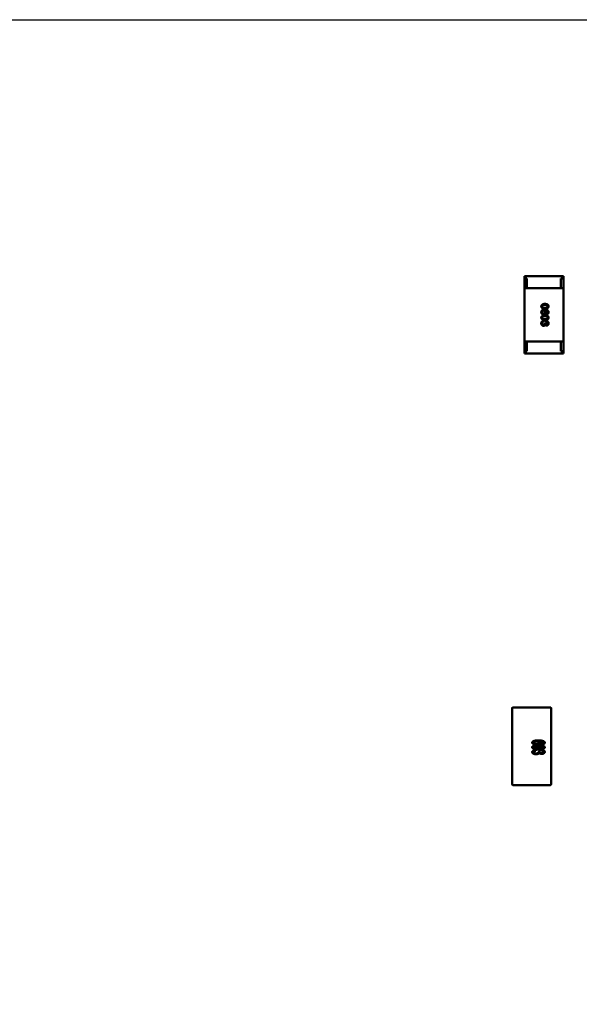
# Model space of a CAD drawing. Header units: millimetres. Extents: x 37 to 395, y 164 to 266.
# Tile 9 of 47: x 325 to 336, y 200 to 220. Entities that reach past the tile are written whole.
import ezdxf

# ---------------------------------------------------------------- set-up
doc = ezdxf.new("R2010")
doc.units = ezdxf.units.MM
doc.header["$LTSCALE"] = 0.75
doc.layers.add('Visible', color=7, linetype='Continuous', lineweight=50)
doc.layers.add('尺寸标注', color=3, linetype='Continuous', lineweight=25)
doc.styles.get("Standard").update_dxf_attribs({"font": 'arial.ttf'})
doc.dimstyles.new('Dim-ISO-25', dxfattribs={"dimtxt": 3.5, "dimasz": 3.5, "dimexe": 2.1, "dimexo": 2.1, "dimgap": 1.4, "dimtad": 1, "dimzin": 12, "dimdsep": 46, "dimtxsty": 'Standard', "dimcen": 0, "dimazin": 3, "dimtp": 0.1, "dimtm": 0.1, "dimtfac": 0.714286, "dimtmove": 0, "dimatfit": 3, "dimfxl": 1, "dimtzin": 12, "dimarcsym": 0})

# ---------------------------------------------------------------- blocks, each defined once
blk = doc.blocks.new('*D20')
at = {"layer": 'Defpoints', "color": 0, "transparency": 16777216}
for p in [(318.638, 220.433), (358.784, 187.735), (392.693, 187.735)]:
    blk.add_point(p, dxfattribs=at)
at = {"layer": '尺寸标注', "color": 0, "lineweight": -2, "transparency": 16777216}
for p, q in [((320.738, 220.433), (394.793, 220.433)), ((392.693, 216.933), (392.693, 191.235)), ((360.884, 187.735), (394.793, 187.735))]:
    blk.add_line(p, q, dxfattribs=at)
at = {"layer": '尺寸标注', "color": 0, "transparency": 16777216}
for points in [[(392.11, 216.933), (393.276, 216.933), (392.693, 220.433)], [(392.11, 191.235), (393.276, 191.235), (392.693, 187.735)]]:
    blk.add_solid(points, dxfattribs=at)
at = {"layer": '尺寸标注', "color": 0, "transparency": 16777216, "insert": (390.016, 204.084), "char_height": 2.5, "attachment_point": 5, "rotation": 90}
blk.add_mtext('32.7', dxfattribs=at)

msp = doc.modelspace()

# ---------------------------------------------------------------- linework, layer by layer
at = {"layer": 'Visible'}
for p, q in [((335.835, 215.15), (335.035, 215.15)), ((335.035, 215.1), (335.035, 215.15)), ((335.835, 215.1), (335.835, 215.15)), ((335.035, 214.9), (335.035, 215.1)), ((335.035, 215.1), (335.085, 215.1)), ((335.035, 213.8), (335.035, 214.9)), ((335.035, 214.9), (335.835, 214.9)), ((335.085, 215.1), (335.085, 214.9)), ((335.785, 214.9), (335.085, 214.9)), ((335.785, 214.9), (335.785, 215.1)), ((335.785, 215.1), (335.835, 215.1)), ((335.835, 214.9), (335.835, 215.1)), ((335.835, 214.9), (335.835, 213.8)), ((335.458, 214.439), (335.459, 214.439)), ((335.491, 214.379), (335.491, 214.361)), ((335.428, 214.207), (335.428, 214.226)), ((335.451, 214.187), (335.451, 214.177)), ((335.466, 214.187), (335.451, 214.187)), ((335.46, 214.148), (335.461, 214.148)), ((335.466, 214.177), (335.466, 214.187)), ((335.482, 214.223), (335.482, 214.205)), ((335.035, 213.8), (335.035, 213.6)), ((335.035, 213.8), (335.835, 213.8)), ((335.785, 213.8), (335.085, 213.8)), ((335.085, 213.6), (335.085, 213.8)), ((335.785, 213.8), (335.785, 213.6)), ((335.835, 213.8), (335.835, 213.6)), ((335.035, 213.6), (335.085, 213.6)), ((335.035, 213.6), (335.035, 213.55)), ((335.835, 213.55), (335.035, 213.55)), ((335.785, 213.6), (335.835, 213.6)), ((335.835, 213.6), (335.835, 213.55)), ((334.781, 205.86), (334.781, 206.245)), ((334.796, 206.26), (335.566, 206.26)), ((335.581, 206.245), (335.581, 205.86)), ((334.781, 205.06), (334.781, 205.86)), ((335.581, 205.86), (335.581, 205.06)), ((335.265, 205.381), (335.269, 205.364)), ((335.387, 205.496), (335.384, 205.513)), ((335.384, 205.364), (335.387, 205.381)), ((335.318, 205.349), (335.348, 205.347)), ((334.781, 204.675), (334.781, 205.06)), ((335.581, 205.06), (335.581, 204.675)), ((335.566, 204.66), (334.796, 204.66))]:
    msp.add_line(p, q, dxfattribs=at)
for centre, radius, start, end in [((335.429, 214.409), 0.0519, 225.691, 270.7052), ((334.796, 206.245), 0.015, 90, 180), ((335.362, 205.344), 0.0151, 167.1001, 176.9606), ((334.796, 204.675), 0.015, 180, 270), ((335.566, 204.675), 0.015, 270, 0)]:
    msp.add_arc(centre, radius, start, end, dxfattribs=at)
at = {"layer": 'Visible', "extrusion": (0, 0, -1)}
msp.add_arc((-335.566, 206.245), 0.015, 90, 180, dxfattribs=at)
at = {"layer": 'Visible'}
for points, knots in [([(335.454, 214.576), (335.451, 214.575), (335.445, 214.575), (335.437, 214.575), (335.429, 214.573), (335.422, 214.572), (335.416, 214.57), (335.41, 214.568), (335.404, 214.565), (335.399, 214.562), (335.395, 214.559), (335.391, 214.555), (335.388, 214.551), (335.385, 214.546), (335.383, 214.542), (335.382, 214.536), (335.381, 214.531), (335.38, 214.527), (335.38, 214.525)], [0, 0, 0, 0, 0.087693, 0.170223, 0.247496, 0.319826, 0.387768, 0.451403, 0.511459, 0.568358, 0.622671, 0.675251, 0.726739, 0.778422, 0.830759, 0.884394, 0.940865, 1, 1, 1, 1]), ([(335.38, 214.525), (335.38, 214.523), (335.381, 214.519), (335.382, 214.513), (335.383, 214.508), (335.385, 214.503), (335.388, 214.499), (335.391, 214.494), (335.395, 214.491), (335.399, 214.487), (335.404, 214.484), (335.41, 214.482), (335.416, 214.479), (335.422, 214.478), (335.429, 214.476), (335.437, 214.475), (335.445, 214.474), (335.451, 214.474), (335.454, 214.474)], [0, 0, 0, 0, 0.059134, 0.115603, 0.169236, 0.221572, 0.273254, 0.32474, 0.377319, 0.431815, 0.488555, 0.548609, 0.612242, 0.680182, 0.75251, 0.829782, 0.91231, 1, 1, 1, 1]), ([(335.395, 214.525), (335.395, 214.526), (335.395, 214.528), (335.396, 214.532), (335.397, 214.535), (335.399, 214.538), (335.401, 214.541), (335.403, 214.543), (335.406, 214.546), (335.41, 214.548), (335.414, 214.549), (335.418, 214.551), (335.423, 214.552), (335.428, 214.553), (335.434, 214.554), (335.44, 214.555), (335.447, 214.555), (335.452, 214.555), (335.454, 214.555)], [0, 0, 0, 0, 0.049766, 0.097012, 0.143225, 0.188786, 0.235079, 0.282962, 0.333687, 0.387747, 0.445963, 0.508657, 0.576545, 0.649868, 0.72822, 0.812712, 0.903543, 1, 1, 1, 1]), ([(335.454, 214.494), (335.452, 214.494), (335.447, 214.494), (335.441, 214.494), (335.434, 214.495), (335.429, 214.495), (335.424, 214.497), (335.419, 214.498), (335.414, 214.499), (335.41, 214.501), (335.407, 214.503), (335.404, 214.506), (335.401, 214.508), (335.399, 214.511), (335.397, 214.514), (335.396, 214.517), (335.395, 214.521), (335.395, 214.524), (335.395, 214.525)], [0, 0, 0, 0, 0.094834, 0.184067, 0.267029, 0.344713, 0.417334, 0.484367, 0.546941, 0.604717, 0.65953, 0.710539, 0.759381, 0.806382, 0.853027, 0.900623, 0.949121, 1, 1, 1, 1]), ([(335.53, 214.525), (335.53, 214.527), (335.53, 214.531), (335.529, 214.536), (335.528, 214.542), (335.525, 214.546), (335.523, 214.551), (335.519, 214.555), (335.515, 214.559), (335.511, 214.562), (335.506, 214.565), (335.5, 214.568), (335.494, 214.57), (335.487, 214.572), (335.48, 214.573), (335.472, 214.575), (335.463, 214.575), (335.457, 214.575), (335.454, 214.576)], [0, 0, 0, 0, 0.057911, 0.113262, 0.165956, 0.217443, 0.268511, 0.319665, 0.372, 0.426129, 0.483365, 0.543779, 0.607756, 0.676562, 0.749704, 0.827713, 0.911177, 1, 1, 1, 1]), ([(335.454, 214.555), (335.457, 214.555), (335.461, 214.555), (335.468, 214.555), (335.474, 214.554), (335.48, 214.553), (335.485, 214.552), (335.49, 214.551), (335.494, 214.549), (335.498, 214.548), (335.502, 214.546), (335.505, 214.543), (335.507, 214.541), (335.51, 214.538), (335.511, 214.535), (335.512, 214.532), (335.513, 214.528), (335.513, 214.526), (335.513, 214.525)], [0, 0, 0, 0, 0.096452, 0.187278, 0.271765, 0.350519, 0.423437, 0.491321, 0.554011, 0.612224, 0.666281, 0.717003, 0.764884, 0.811423, 0.856783, 0.902993, 0.950236, 1, 1, 1, 1]), ([(335.454, 214.474), (335.457, 214.474), (335.463, 214.474), (335.472, 214.475), (335.479, 214.476), (335.487, 214.478), (335.494, 214.48), (335.5, 214.482), (335.505, 214.485), (335.51, 214.488), (335.515, 214.491), (335.519, 214.495), (335.522, 214.499), (335.525, 214.503), (335.527, 214.508), (335.529, 214.513), (335.53, 214.519), (335.53, 214.523), (335.53, 214.525)], [0, 0, 0, 0, 0.088475, 0.171606, 0.249595, 0.322626, 0.391327, 0.455765, 0.516374, 0.573675, 0.628522, 0.681161, 0.732559, 0.783563, 0.83504, 0.887639, 0.942585, 1, 1, 1, 1]), ([(335.513, 214.525), (335.513, 214.524), (335.513, 214.521), (335.512, 214.517), (335.511, 214.514), (335.51, 214.511), (335.507, 214.508), (335.505, 214.506), (335.502, 214.503), (335.498, 214.501), (335.494, 214.499), (335.49, 214.498), (335.485, 214.497), (335.48, 214.495), (335.474, 214.495), (335.468, 214.494), (335.461, 214.494), (335.457, 214.494), (335.454, 214.494)], [0, 0, 0, 0, 0.050604, 0.098688, 0.145699, 0.191791, 0.238625, 0.286717, 0.337546, 0.391814, 0.449755, 0.512106, 0.579685, 0.652048, 0.730262, 0.814146, 0.904281, 1, 1, 1, 1]), ([(335.4, 214.448), (335.399, 214.446), (335.396, 214.444), (335.392, 214.44), (335.388, 214.436), (335.386, 214.431), (335.383, 214.426), (335.382, 214.421), (335.381, 214.415), (335.381, 214.411), (335.38, 214.409)], [0, 0, 0, 0, 0.125033, 0.246266, 0.36603, 0.485265, 0.606781, 0.732144, 0.862551, 1, 1, 1, 1]), ([(335.38, 214.409), (335.38, 214.407), (335.38, 214.403), (335.381, 214.397), (335.382, 214.392), (335.383, 214.387), (335.385, 214.382), (335.387, 214.378), (335.39, 214.375), (335.392, 214.373), (335.393, 214.372)], [0, 0, 0, 0, 0.156782, 0.301945, 0.436395, 0.561474, 0.678489, 0.78853, 0.894967, 1, 1, 1, 1]), ([(335.454, 214.342), (335.451, 214.342), (335.445, 214.342), (335.437, 214.341), (335.429, 214.34), (335.422, 214.339), (335.416, 214.337), (335.41, 214.335), (335.404, 214.332), (335.399, 214.329), (335.395, 214.326), (335.391, 214.322), (335.388, 214.318), (335.385, 214.313), (335.383, 214.308), (335.382, 214.303), (335.381, 214.297), (335.38, 214.294), (335.38, 214.292)], [0, 0, 0, 0, 0.087693, 0.170223, 0.247496, 0.319826, 0.387768, 0.451403, 0.511459, 0.568358, 0.622671, 0.675251, 0.726739, 0.778422, 0.830759, 0.884394, 0.940865, 1, 1, 1, 1]), ([(335.38, 214.292), (335.38, 214.29), (335.381, 214.286), (335.382, 214.28), (335.383, 214.275), (335.385, 214.27), (335.388, 214.265), (335.391, 214.261), (335.395, 214.258), (335.399, 214.254), (335.404, 214.251), (335.41, 214.249), (335.416, 214.246), (335.422, 214.244), (335.429, 214.243), (335.437, 214.242), (335.445, 214.241), (335.451, 214.241), (335.454, 214.241)], [0, 0, 0, 0, 0.059134, 0.115603, 0.169236, 0.221572, 0.273254, 0.32474, 0.377319, 0.431815, 0.488555, 0.548609, 0.612242, 0.680182, 0.75251, 0.829782, 0.91231, 1, 1, 1, 1]), ([(335.395, 214.406), (335.395, 214.407), (335.395, 214.409), (335.396, 214.413), (335.396, 214.416), (335.397, 214.419), (335.399, 214.421), (335.4, 214.424), (335.402, 214.426), (335.404, 214.428), (335.406, 214.43), (335.408, 214.432), (335.411, 214.433), (335.414, 214.434), (335.417, 214.435), (335.42, 214.436), (335.424, 214.437), (335.427, 214.437), (335.428, 214.437)], [0, 0, 0, 0, 0.070403, 0.137196, 0.200053, 0.260887, 0.31876, 0.37535, 0.430743, 0.485927, 0.541678, 0.598832, 0.657726, 0.719441, 0.783504, 0.851852, 0.923533, 1, 1, 1, 1]), ([(335.429, 214.377), (335.427, 214.377), (335.425, 214.377), (335.421, 214.378), (335.418, 214.379), (335.415, 214.379), (335.412, 214.38), (335.409, 214.382), (335.407, 214.383), (335.404, 214.385), (335.402, 214.387), (335.401, 214.389), (335.399, 214.391), (335.398, 214.394), (335.397, 214.396), (335.396, 214.399), (335.395, 214.402), (335.395, 214.405), (335.395, 214.406)], [0, 0, 0, 0, 0.078863, 0.153308, 0.223539, 0.289857, 0.35341, 0.413572, 0.471721, 0.528235, 0.584279, 0.638781, 0.69466, 0.751251, 0.809198, 0.869697, 0.933318, 1, 1, 1, 1]), ([(335.395, 214.292), (335.395, 214.293), (335.395, 214.295), (335.396, 214.299), (335.397, 214.302), (335.399, 214.305), (335.401, 214.308), (335.403, 214.31), (335.406, 214.312), (335.41, 214.314), (335.414, 214.316), (335.418, 214.318), (335.423, 214.319), (335.428, 214.32), (335.434, 214.321), (335.44, 214.322), (335.447, 214.322), (335.452, 214.322), (335.454, 214.322)], [0, 0, 0, 0, 0.049766, 0.097012, 0.143225, 0.188786, 0.235079, 0.282962, 0.333687, 0.387747, 0.445963, 0.508657, 0.576545, 0.649868, 0.72822, 0.812712, 0.903543, 1, 1, 1, 1]), ([(335.454, 214.26), (335.452, 214.26), (335.447, 214.261), (335.441, 214.261), (335.434, 214.261), (335.429, 214.262), (335.424, 214.263), (335.419, 214.265), (335.414, 214.266), (335.41, 214.268), (335.407, 214.27), (335.404, 214.273), (335.401, 214.275), (335.399, 214.278), (335.397, 214.281), (335.396, 214.284), (335.395, 214.288), (335.395, 214.29), (335.395, 214.292)], [0, 0, 0, 0, 0.094834, 0.184067, 0.267029, 0.344713, 0.417334, 0.484367, 0.546941, 0.604717, 0.65953, 0.710539, 0.759381, 0.806382, 0.853027, 0.900623, 0.949121, 1, 1, 1, 1]), ([(335.451, 214.458), (335.448, 214.458), (335.443, 214.458), (335.436, 214.458), (335.428, 214.457), (335.422, 214.456), (335.416, 214.454), (335.41, 214.452), (335.405, 214.45), (335.402, 214.448), (335.4, 214.448)], [0, 0, 0, 0, 0.151498, 0.29521, 0.430242, 0.557137, 0.677306, 0.790845, 0.898111, 1, 1, 1, 1]), ([(335.428, 214.437), (335.429, 214.437), (335.432, 214.437), (335.435, 214.436), (335.439, 214.435), (335.442, 214.434), (335.444, 214.433), (335.447, 214.432), (335.449, 214.43), (335.452, 214.429), (335.453, 214.427), (335.455, 214.424), (335.457, 214.422), (335.458, 214.419), (335.459, 214.416), (335.459, 214.413), (335.46, 214.41), (335.46, 214.408), (335.46, 214.407)], [0, 0, 0, 0, 0.076072, 0.148369, 0.216753, 0.281358, 0.342792, 0.401604, 0.458929, 0.514444, 0.569818, 0.625343, 0.681554, 0.739608, 0.800134, 0.863477, 0.929547, 1, 1, 1, 1]), ([(335.46, 214.407), (335.46, 214.405), (335.46, 214.403), (335.459, 214.4), (335.459, 214.397), (335.458, 214.394), (335.457, 214.392), (335.455, 214.389), (335.454, 214.387), (335.452, 214.385), (335.45, 214.383), (335.447, 214.382), (335.445, 214.381), (335.442, 214.379), (335.439, 214.379), (335.436, 214.378), (335.432, 214.377), (335.43, 214.377), (335.429, 214.377)], [0, 0, 0, 0, 0.069884, 0.136529, 0.199638, 0.259844, 0.317774, 0.374356, 0.430026, 0.485148, 0.5409, 0.597889, 0.657472, 0.718614, 0.783613, 0.85129, 0.923712, 1, 1, 1, 1]), ([(335.43, 214.357), (335.431, 214.357), (335.435, 214.358), (335.44, 214.358), (335.444, 214.359), (335.449, 214.361), (335.453, 214.363), (335.457, 214.365), (335.46, 214.367), (335.463, 214.37), (335.466, 214.373), (335.468, 214.376), (335.47, 214.38), (335.472, 214.384), (335.474, 214.389), (335.475, 214.394), (335.476, 214.399), (335.476, 214.402), (335.476, 214.404)], [0, 0, 0, 0, 0.071527, 0.139094, 0.20346, 0.264939, 0.323904, 0.381383, 0.437591, 0.493343, 0.549401, 0.606085, 0.664838, 0.725424, 0.788712, 0.855452, 0.925772, 1, 1, 1, 1]), ([(335.53, 214.404), (335.53, 214.406), (335.53, 214.41), (335.529, 214.416), (335.527, 214.422), (335.525, 214.427), (335.522, 214.432), (335.518, 214.436), (335.514, 214.44), (335.51, 214.444), (335.504, 214.447), (335.498, 214.45), (335.492, 214.452), (335.485, 214.454), (335.477, 214.456), (335.469, 214.457), (335.46, 214.458), (335.454, 214.458), (335.451, 214.458)], [0, 0, 0, 0, 0.058957, 0.115262, 0.16907, 0.221312, 0.273147, 0.324961, 0.377649, 0.432026, 0.488925, 0.549039, 0.612912, 0.680653, 0.753056, 0.830314, 0.912483, 1, 1, 1, 1]), ([(335.53, 214.292), (335.53, 214.294), (335.53, 214.297), (335.529, 214.303), (335.528, 214.308), (335.525, 214.313), (335.523, 214.318), (335.519, 214.322), (335.515, 214.326), (335.511, 214.329), (335.506, 214.332), (335.5, 214.335), (335.494, 214.337), (335.487, 214.339), (335.48, 214.34), (335.472, 214.341), (335.463, 214.342), (335.457, 214.342), (335.454, 214.342)], [0, 0, 0, 0, 0.057911, 0.113262, 0.165956, 0.217443, 0.268511, 0.319665, 0.372, 0.426129, 0.483365, 0.543779, 0.607756, 0.676562, 0.749704, 0.827713, 0.911177, 1, 1, 1, 1]), ([(335.454, 214.322), (335.457, 214.322), (335.461, 214.322), (335.468, 214.322), (335.474, 214.321), (335.48, 214.32), (335.485, 214.319), (335.49, 214.318), (335.494, 214.316), (335.498, 214.314), (335.502, 214.312), (335.505, 214.31), (335.507, 214.308), (335.51, 214.305), (335.511, 214.302), (335.512, 214.299), (335.513, 214.295), (335.513, 214.293), (335.513, 214.292)], [0, 0, 0, 0, 0.096452, 0.187278, 0.271765, 0.350519, 0.423437, 0.491321, 0.554011, 0.612224, 0.666281, 0.717003, 0.764884, 0.811423, 0.856783, 0.902993, 0.950236, 1, 1, 1, 1]), ([(335.454, 214.241), (335.457, 214.241), (335.463, 214.241), (335.472, 214.242), (335.479, 214.243), (335.487, 214.245), (335.494, 214.247), (335.5, 214.249), (335.505, 214.252), (335.51, 214.255), (335.515, 214.258), (335.519, 214.262), (335.522, 214.266), (335.525, 214.27), (335.527, 214.275), (335.529, 214.28), (335.53, 214.286), (335.53, 214.29), (335.53, 214.292)], [0, 0, 0, 0, 0.088475, 0.171606, 0.249595, 0.322626, 0.391327, 0.455765, 0.516374, 0.573675, 0.628522, 0.681161, 0.732559, 0.783563, 0.83504, 0.887639, 0.942585, 1, 1, 1, 1]), ([(335.513, 214.292), (335.513, 214.29), (335.513, 214.288), (335.512, 214.284), (335.511, 214.281), (335.51, 214.278), (335.507, 214.275), (335.505, 214.273), (335.502, 214.27), (335.498, 214.268), (335.494, 214.266), (335.49, 214.265), (335.485, 214.263), (335.48, 214.262), (335.474, 214.261), (335.468, 214.261), (335.461, 214.261), (335.457, 214.26), (335.454, 214.26)], [0, 0, 0, 0, 0.050604, 0.098688, 0.145699, 0.191791, 0.238625, 0.286717, 0.337546, 0.391814, 0.449755, 0.512106, 0.579685, 0.652048, 0.730262, 0.814146, 0.904281, 1, 1, 1, 1]), ([(335.476, 214.404), (335.476, 214.406), (335.476, 214.41), (335.475, 214.415), (335.474, 214.42), (335.472, 214.425), (335.469, 214.429), (335.466, 214.433), (335.463, 214.436), (335.46, 214.438), (335.458, 214.439)], [0, 0, 0, 0, 0.144617, 0.279572, 0.40596, 0.526097, 0.64389, 0.760003, 0.877724, 1, 1, 1, 1]), ([(335.459, 214.439), (335.461, 214.439), (335.465, 214.439), (335.471, 214.438), (335.477, 214.437), (335.482, 214.436), (335.487, 214.435), (335.491, 214.433), (335.495, 214.431), (335.499, 214.429), (335.502, 214.427), (335.505, 214.424), (335.507, 214.421), (335.509, 214.418), (335.511, 214.415), (335.512, 214.412), (335.513, 214.408), (335.513, 214.405), (335.513, 214.404)], [0, 0, 0, 0, 0.089218, 0.173709, 0.252753, 0.326963, 0.397099, 0.462534, 0.524018, 0.582178, 0.637235, 0.689955, 0.741228, 0.791618, 0.841661, 0.892925, 0.945259, 1, 1, 1, 1]), ([(335.491, 214.361), (335.493, 214.361), (335.495, 214.361), (335.5, 214.362), (335.504, 214.363), (335.507, 214.365), (335.511, 214.367), (335.514, 214.369), (335.517, 214.371), (335.519, 214.374), (335.522, 214.376), (335.524, 214.38), (335.526, 214.383), (335.527, 214.387), (335.528, 214.391), (335.529, 214.395), (335.53, 214.399), (335.53, 214.402), (335.53, 214.404)], [0, 0, 0, 0, 0.06947, 0.136096, 0.199592, 0.260665, 0.319672, 0.377156, 0.433415, 0.489984, 0.546535, 0.604276, 0.663499, 0.725182, 0.788953, 0.855683, 0.926216, 1, 1, 1, 1]), ([(335.513, 214.404), (335.513, 214.402), (335.513, 214.399), (335.512, 214.395), (335.51, 214.39), (335.508, 214.387), (335.505, 214.384), (335.501, 214.382), (335.496, 214.38), (335.493, 214.379), (335.491, 214.379)], [0, 0, 0, 0, 0.136586, 0.261496, 0.378089, 0.490612, 0.605522, 0.725767, 0.8561, 1, 1, 1, 1]), ([(335.385, 214.204), (335.385, 214.203), (335.384, 214.201), (335.383, 214.198), (335.382, 214.195), (335.382, 214.192), (335.381, 214.188), (335.381, 214.185), (335.38, 214.181), (335.38, 214.178), (335.38, 214.177)], [0, 0, 0, 0, 0.101955, 0.208983, 0.322698, 0.44339, 0.570851, 0.70629, 0.84885, 1, 1, 1, 1]), ([(335.38, 214.177), (335.38, 214.175), (335.381, 214.171), (335.381, 214.165), (335.382, 214.159), (335.384, 214.154), (335.385, 214.15), (335.388, 214.145), (335.39, 214.141), (335.393, 214.138), (335.396, 214.135), (335.399, 214.132), (335.403, 214.13), (335.407, 214.128), (335.411, 214.126), (335.416, 214.125), (335.421, 214.124), (335.425, 214.124), (335.426, 214.123)], [0, 0, 0, 0, 0.078078, 0.151942, 0.221594, 0.28726, 0.350176, 0.409768, 0.467648, 0.523784, 0.578904, 0.634014, 0.689819, 0.746826, 0.805875, 0.867063, 0.931764, 1, 1, 1, 1]), ([(335.428, 214.226), (335.427, 214.226), (335.424, 214.226), (335.42, 214.225), (335.416, 214.225), (335.413, 214.224), (335.41, 214.223), (335.407, 214.222), (335.404, 214.221), (335.401, 214.22), (335.398, 214.218), (335.396, 214.217), (335.394, 214.215), (335.392, 214.213), (335.39, 214.211), (335.388, 214.209), (335.387, 214.206), (335.386, 214.205), (335.385, 214.204)], [0, 0, 0, 0, 0.078937, 0.154495, 0.226898, 0.296844, 0.363348, 0.427781, 0.48946, 0.549586, 0.607902, 0.664733, 0.720805, 0.776157, 0.831175, 0.886736, 0.943094, 1, 1, 1, 1]), ([(335.395, 214.176), (335.395, 214.177), (335.395, 214.179), (335.396, 214.183), (335.396, 214.186), (335.397, 214.189), (335.398, 214.192), (335.4, 214.194), (335.401, 214.197), (335.403, 214.199), (335.406, 214.201), (335.408, 214.202), (335.411, 214.204), (335.414, 214.205), (335.417, 214.206), (335.42, 214.206), (335.424, 214.207), (335.427, 214.207), (335.428, 214.207)], [0, 0, 0, 0, 0.071272, 0.13882, 0.201858, 0.262757, 0.320043, 0.376709, 0.431462, 0.486034, 0.541209, 0.597703, 0.65589, 0.717768, 0.782056, 0.850407, 0.92277, 1, 1, 1, 1]), ([(335.424, 214.144), (335.423, 214.144), (335.421, 214.144), (335.418, 214.145), (335.415, 214.145), (335.412, 214.146), (335.409, 214.148), (335.407, 214.149), (335.405, 214.151), (335.403, 214.153), (335.401, 214.155), (335.4, 214.157), (335.399, 214.16), (335.397, 214.163), (335.397, 214.166), (335.396, 214.169), (335.395, 214.172), (335.395, 214.175), (335.395, 214.176)], [0, 0, 0, 0, 0.068514, 0.133941, 0.195994, 0.255362, 0.312994, 0.369441, 0.424687, 0.480522, 0.537148, 0.594801, 0.654411, 0.716817, 0.781981, 0.850498, 0.923306, 1, 1, 1, 1]), ([(335.451, 214.177), (335.451, 214.176), (335.451, 214.174), (335.45, 214.17), (335.45, 214.166), (335.449, 214.163), (335.448, 214.16), (335.447, 214.157), (335.446, 214.155), (335.444, 214.152), (335.442, 214.15), (335.44, 214.149), (335.438, 214.147), (335.436, 214.146), (335.433, 214.145), (335.43, 214.144), (335.427, 214.144), (335.425, 214.144), (335.424, 214.144)], [0, 0, 0, 0, 0.082495, 0.159728, 0.232496, 0.300725, 0.365163, 0.425859, 0.483728, 0.538892, 0.592921, 0.646195, 0.699968, 0.754746, 0.811387, 0.870806, 0.933482, 1, 1, 1, 1]), ([(335.426, 214.123), (335.427, 214.123), (335.429, 214.123), (335.433, 214.124), (335.435, 214.124), (335.438, 214.125), (335.441, 214.126), (335.443, 214.127), (335.446, 214.128), (335.448, 214.129), (335.45, 214.131), (335.452, 214.133), (335.453, 214.135), (335.455, 214.137), (335.457, 214.14), (335.458, 214.142), (335.459, 214.145), (335.46, 214.147), (335.46, 214.148)], [0, 0, 0, 0, 0.071215, 0.138707, 0.20396, 0.266995, 0.327734, 0.387609, 0.445602, 0.503345, 0.561136, 0.618597, 0.677672, 0.738255, 0.799989, 0.863961, 0.930555, 1, 1, 1, 1]), ([(335.461, 214.148), (335.461, 214.147), (335.463, 214.144), (335.466, 214.14), (335.469, 214.137), (335.473, 214.134), (335.477, 214.132), (335.481, 214.131), (335.486, 214.13), (335.49, 214.13), (335.492, 214.13)], [0, 0, 0, 0, 0.125227, 0.244792, 0.361427, 0.478215, 0.59667, 0.722058, 0.856314, 1, 1, 1, 1]), ([(335.49, 214.149), (335.488, 214.149), (335.487, 214.149), (335.482, 214.15), (335.48, 214.151), (335.477, 214.152), (335.475, 214.154), (335.471, 214.158), (335.47, 214.161), (335.467, 214.168), (335.467, 214.174), (335.466, 214.177)], [0.000001, 0.000001, 0.000001, 0.000001, 0.000529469, 0.000529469, 0.001127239, 0.001127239, 0.001835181, 0.001835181, 0.002488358, 0.002488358, 0.00458577, 0.00458577, 0.00458577, 0.00458577]), ([(335.53, 214.175), (335.53, 214.177), (335.53, 214.181), (335.53, 214.186), (335.529, 214.191), (335.527, 214.195), (335.525, 214.2), (335.523, 214.204), (335.521, 214.207), (335.518, 214.21), (335.515, 214.213), (335.511, 214.216), (335.507, 214.218), (335.503, 214.219), (335.498, 214.221), (335.493, 214.222), (335.488, 214.222), (335.484, 214.223), (335.482, 214.223)], [0, 0, 0, 0, 0.073232, 0.142595, 0.207997, 0.270074, 0.329156, 0.386529, 0.441846, 0.496976, 0.551877, 0.607941, 0.665637, 0.725446, 0.788542, 0.855101, 0.925196, 1, 1, 1, 1]), ([(335.482, 214.205), (335.483, 214.204), (335.486, 214.204), (335.489, 214.204), (335.493, 214.203), (335.496, 214.203), (335.498, 214.201), (335.501, 214.2), (335.503, 214.199), (335.505, 214.197), (335.507, 214.195), (335.509, 214.193), (335.51, 214.191), (335.511, 214.188), (335.512, 214.185), (335.513, 214.182), (335.513, 214.179), (335.513, 214.177), (335.513, 214.176)], [0, 0, 0, 0, 0.078134, 0.15164, 0.221358, 0.286689, 0.348614, 0.407697, 0.464247, 0.520153, 0.574432, 0.629291, 0.684538, 0.742032, 0.801329, 0.863637, 0.930123, 1, 1, 1, 1]), ([(335.513, 214.176), (335.513, 214.175), (335.513, 214.173), (335.513, 214.17), (335.512, 214.167), (335.512, 214.165), (335.511, 214.162), (335.51, 214.16), (335.508, 214.158), (335.507, 214.156), (335.506, 214.155), (335.504, 214.153), (335.502, 214.152), (335.5, 214.151), (335.498, 214.15), (335.495, 214.15), (335.493, 214.149), (335.491, 214.149), (335.49, 214.149)], [0, 0, 0, 0, 0.078051, 0.151197, 0.220412, 0.286742, 0.34933, 0.409464, 0.467368, 0.52298, 0.578639, 0.633998, 0.690142, 0.746855, 0.805868, 0.867776, 0.932345, 1, 1, 1, 1]), ([(335.492, 214.13), (335.493, 214.13), (335.496, 214.13), (335.5, 214.131), (335.504, 214.132), (335.508, 214.134), (335.511, 214.135), (335.515, 214.137), (335.517, 214.14), (335.52, 214.142), (335.522, 214.145), (335.524, 214.149), (335.526, 214.152), (335.527, 214.156), (335.529, 214.161), (335.529, 214.165), (335.53, 214.17), (335.53, 214.173), (335.53, 214.175)], [0, 0, 0, 0, 0.067521, 0.132139, 0.193339, 0.252064, 0.309083, 0.364848, 0.420021, 0.475612, 0.532002, 0.589602, 0.649896, 0.712634, 0.778603, 0.848416, 0.922155, 1, 1, 1, 1]), ([(335.193, 205.533), (335.193, 205.535), (335.193, 205.538), (335.194, 205.543), (335.197, 205.547), (335.2, 205.552), (335.204, 205.556), (335.209, 205.559), (335.215, 205.563), (335.222, 205.566), (335.23, 205.569), (335.239, 205.572), (335.249, 205.574), (335.26, 205.575), (335.272, 205.577), (335.286, 205.578), (335.301, 205.578), (335.311, 205.578), (335.316, 205.578)], [0, 0, 0, 0, 0.034539, 0.068446, 0.103088, 0.13979, 0.17946, 0.222893, 0.270938, 0.32355, 0.381968, 0.447495, 0.520046, 0.600262, 0.688396, 0.784196, 0.88815, 1, 1, 1, 1]), ([(335.316, 205.578), (335.322, 205.578), (335.334, 205.578), (335.35, 205.578), (335.366, 205.577), (335.38, 205.575), (335.393, 205.573), (335.404, 205.571), (335.414, 205.568), (335.421, 205.566), (335.424, 205.565)], [0, 0, 0, 0, 0.16399, 0.316279, 0.457451, 0.587187, 0.706146, 0.814209, 0.912106, 1, 1, 1, 1]), ([(335.424, 205.565), (335.426, 205.564), (335.43, 205.562), (335.436, 205.558), (335.441, 205.555), (335.446, 205.551), (335.449, 205.547), (335.451, 205.542), (335.453, 205.537), (335.453, 205.534), (335.453, 205.532)], [0, 0, 0, 0, 0.16287, 0.309908, 0.444611, 0.566631, 0.67929, 0.787329, 0.892674, 1, 1, 1, 1]), ([(335.281, 205.493), (335.277, 205.493), (335.269, 205.493), (335.257, 205.494), (335.246, 205.496), (335.236, 205.498), (335.226, 205.501), (335.218, 205.504), (335.21, 205.508), (335.204, 205.512), (335.199, 205.517), (335.195, 205.522), (335.193, 205.528), (335.193, 205.532), (335.193, 205.533)], [0, 0, 0, 0, 0.113222, 0.222436, 0.328941, 0.432255, 0.529309, 0.617114, 0.696232, 0.767885, 0.832331, 0.890498, 0.945728, 1, 1, 1, 1]), ([(335.193, 205.437), (335.193, 205.438), (335.193, 205.441), (335.194, 205.446), (335.196, 205.45), (335.199, 205.454), (335.202, 205.458), (335.207, 205.461), (335.212, 205.464), (335.216, 205.466), (335.218, 205.467)], [0, 0, 0, 0, 0.112855, 0.222519, 0.33314, 0.446105, 0.568897, 0.700572, 0.843031, 1, 1, 1, 1]), ([(335.323, 205.394), (335.319, 205.394), (335.312, 205.394), (335.302, 205.394), (335.292, 205.395), (335.282, 205.395), (335.273, 205.396), (335.265, 205.397), (335.257, 205.398), (335.25, 205.399), (335.243, 205.4), (335.236, 205.401), (335.23, 205.403), (335.225, 205.405), (335.22, 205.407), (335.215, 205.409), (335.211, 205.411), (335.207, 205.413), (335.204, 205.415), (335.201, 205.418), (335.198, 205.421), (335.196, 205.424), (335.195, 205.427), (335.194, 205.43), (335.193, 205.433), (335.193, 205.436), (335.193, 205.437)], [0, 0, 0, 0, 0.074251, 0.145037, 0.212012, 0.2759, 0.336376, 0.39347, 0.447215, 0.49765, 0.544762, 0.589416, 0.631521, 0.670554, 0.707275, 0.741788, 0.773747, 0.80364, 0.831602, 0.858005, 0.882699, 0.906488, 0.929872, 0.952805, 0.976255, 1, 1, 1, 1]), ([(335.193, 205.339), (335.193, 205.341), (335.193, 205.344), (335.194, 205.348), (335.196, 205.351), (335.198, 205.355), (335.201, 205.359), (335.204, 205.362), (335.208, 205.365), (335.213, 205.368), (335.218, 205.371), (335.224, 205.373), (335.23, 205.375), (335.236, 205.377), (335.243, 205.378), (335.25, 205.38), (335.258, 205.38), (335.263, 205.381), (335.265, 205.381)], [0, 0, 0, 0, 0.046425, 0.091755, 0.137366, 0.184235, 0.233618, 0.286345, 0.342703, 0.403812, 0.468459, 0.535483, 0.604767, 0.676823, 0.752582, 0.831579, 0.913949, 1, 1, 1, 1]), ([(335.218, 205.467), (335.22, 205.468), (335.227, 205.47), (335.237, 205.472), (335.248, 205.475), (335.261, 205.477), (335.275, 205.478), (335.29, 205.479), (335.306, 205.48), (335.317, 205.48), (335.323, 205.48)], [0, 0, 0, 0, 0.088742, 0.187499, 0.295864, 0.414923, 0.545072, 0.685443, 0.837217, 1, 1, 1, 1]), ([(335.281, 205.562), (335.279, 205.562), (335.274, 205.562), (335.266, 205.561), (335.259, 205.56), (335.252, 205.558), (335.245, 205.557), (335.239, 205.554), (335.234, 205.552), (335.23, 205.549), (335.227, 205.546), (335.224, 205.543), (335.223, 205.539), (335.222, 205.536), (335.222, 205.535)], [0, 0, 0, 0, 0.109243, 0.216023, 0.321968, 0.426361, 0.524966, 0.612732, 0.691524, 0.7616, 0.824439, 0.882595, 0.939943, 1, 1, 1, 1]), ([(335.222, 205.535), (335.222, 205.534), (335.223, 205.532), (335.223, 205.529), (335.224, 205.526), (335.226, 205.524), (335.228, 205.522), (335.231, 205.52), (335.234, 205.518), (335.238, 205.516), (335.242, 205.514), (335.246, 205.513), (335.251, 205.512), (335.256, 205.511), (335.261, 205.51), (335.267, 205.51), (335.273, 205.509), (335.277, 205.509), (335.28, 205.509)], [0, 0, 0, 0, 0.043059, 0.084311, 0.126412, 0.169629, 0.214862, 0.264105, 0.317794, 0.376356, 0.439245, 0.50636, 0.576813, 0.652673, 0.732388, 0.816257, 0.905922, 1, 1, 1, 1]), ([(335.323, 205.463), (335.318, 205.463), (335.308, 205.463), (335.295, 205.463), (335.283, 205.462), (335.272, 205.461), (335.262, 205.46), (335.254, 205.459), (335.247, 205.458), (335.242, 205.456), (335.237, 205.454), (335.233, 205.452), (335.23, 205.45), (335.227, 205.447), (335.225, 205.445), (335.224, 205.442), (335.223, 205.44), (335.222, 205.438), (335.222, 205.437)], [0, 0, 0, 0, 0.134263, 0.256912, 0.367072, 0.465719, 0.552001, 0.626648, 0.690208, 0.742103, 0.78636, 0.826398, 0.862342, 0.894454, 0.92353, 0.950073, 0.975135, 1, 1, 1, 1]), ([(335.222, 205.437), (335.222, 205.436), (335.223, 205.434), (335.224, 205.431), (335.225, 205.429), (335.227, 205.426), (335.23, 205.424), (335.233, 205.422), (335.237, 205.42), (335.242, 205.418), (335.248, 205.416), (335.254, 205.415), (335.263, 205.413), (335.272, 205.412), (335.283, 205.412), (335.295, 205.411), (335.308, 205.411), (335.318, 205.411), (335.323, 205.411)], [0, 0, 0, 0, 0.024873, 0.049942, 0.076734, 0.105819, 0.137584, 0.173281, 0.213331, 0.25803, 0.310528, 0.373652, 0.448708, 0.535069, 0.633281, 0.743475, 0.865696, 1, 1, 1, 1]), ([(335.269, 205.364), (335.267, 205.364), (335.263, 205.364), (335.257, 205.363), (335.252, 205.362), (335.248, 205.361), (335.243, 205.36), (335.24, 205.359), (335.236, 205.357), (335.233, 205.356), (335.231, 205.354), (335.229, 205.353), (335.227, 205.351), (335.225, 205.349), (335.224, 205.346), (335.223, 205.344), (335.222, 205.341), (335.222, 205.34), (335.222, 205.339)], [0, 0, 0, 0, 0.103069, 0.198581, 0.288104, 0.369261, 0.444795, 0.512889, 0.575174, 0.631288, 0.682404, 0.731175, 0.77647, 0.820426, 0.863811, 0.908278, 0.952771, 1, 1, 1, 1]), ([(335.28, 205.509), (335.282, 205.509), (335.286, 205.509), (335.292, 205.51), (335.297, 205.51), (335.302, 205.511), (335.307, 205.512), (335.312, 205.513), (335.316, 205.514), (335.32, 205.516), (335.323, 205.518), (335.326, 205.519), (335.329, 205.522), (335.331, 205.524), (335.332, 205.527), (335.333, 205.529), (335.334, 205.532), (335.334, 205.534), (335.334, 205.535)], [0, 0, 0, 0, 0.092421, 0.18033, 0.263853, 0.34161, 0.415312, 0.485163, 0.550673, 0.612163, 0.670021, 0.723417, 0.772617, 0.818981, 0.864284, 0.908474, 0.952925, 1, 1, 1, 1]), ([(335.334, 205.535), (335.334, 205.536), (335.334, 205.538), (335.333, 205.541), (335.332, 205.543), (335.331, 205.546), (335.329, 205.548), (335.326, 205.55), (335.323, 205.552), (335.318, 205.555), (335.312, 205.558), (335.303, 205.56), (335.292, 205.562), (335.285, 205.562), (335.281, 205.562)], [0, 0, 0, 0, 0.042268, 0.084326, 0.12704, 0.171814, 0.219694, 0.271017, 0.327502, 0.389152, 0.521662, 0.665762, 0.8249, 1, 1, 1, 1]), ([(335.364, 205.531), (335.364, 205.53), (335.364, 205.527), (335.363, 205.523), (335.361, 205.52), (335.358, 205.516), (335.355, 205.513), (335.351, 205.51), (335.346, 205.507), (335.341, 205.504), (335.335, 205.501), (335.328, 205.499), (335.321, 205.497), (335.314, 205.496), (335.306, 205.494), (335.298, 205.493), (335.29, 205.493), (335.284, 205.493), (335.281, 205.493)], [0, 0, 0, 0, 0.0391, 0.07853, 0.118928, 0.162015, 0.208997, 0.259988, 0.316442, 0.37843, 0.444682, 0.513469, 0.585629, 0.660965, 0.739818, 0.822306, 0.909148, 1, 1, 1, 1]), ([(335.323, 205.48), (335.326, 205.48), (335.334, 205.48), (335.344, 205.479), (335.354, 205.479), (335.364, 205.479), (335.372, 205.478), (335.381, 205.477), (335.389, 205.476), (335.396, 205.475), (335.403, 205.474), (335.409, 205.472), (335.415, 205.471), (335.421, 205.469), (335.426, 205.467), (335.431, 205.465), (335.435, 205.463), (335.439, 205.461), (335.442, 205.458), (335.445, 205.456), (335.447, 205.453), (335.449, 205.45), (335.451, 205.447), (335.452, 205.444), (335.453, 205.44), (335.453, 205.438), (335.453, 205.437)], [0, 0, 0, 0, 0.074506, 0.1459, 0.213486, 0.277294, 0.338042, 0.395064, 0.448741, 0.499113, 0.546571, 0.591094, 0.632898, 0.672215, 0.708563, 0.743033, 0.77464, 0.804496, 0.832142, 0.858512, 0.883407, 0.907258, 0.930302, 0.953206, 0.976284, 1, 1, 1, 1]), ([(335.406, 205.456), (335.404, 205.456), (335.399, 205.458), (335.392, 205.459), (335.383, 205.46), (335.373, 205.461), (335.362, 205.462), (335.35, 205.463), (335.337, 205.463), (335.328, 205.463), (335.323, 205.463)], [0, 0, 0, 0, 0.077494, 0.167583, 0.271791, 0.388974, 0.520674, 0.666372, 0.826123, 1, 1, 1, 1]), ([(335.453, 205.437), (335.453, 205.435), (335.453, 205.432), (335.451, 205.427), (335.448, 205.422), (335.445, 205.417), (335.44, 205.413), (335.435, 205.41), (335.428, 205.407), (335.421, 205.404), (335.412, 205.402), (335.403, 205.4), (335.393, 205.398), (335.385, 205.397), (335.377, 205.396), (335.371, 205.396), (335.364, 205.395), (335.357, 205.395), (335.349, 205.394), (335.341, 205.394), (335.332, 205.394), (335.326, 205.394), (335.323, 205.394)], [0, 0, 0, 0, 0.034937, 0.070233, 0.106498, 0.145588, 0.187189, 0.231348, 0.279253, 0.331361, 0.388443, 0.450964, 0.518748, 0.592149, 0.631732, 0.674662, 0.720681, 0.770144, 0.822679, 0.878318, 0.937425, 1, 1, 1, 1]), ([(335.323, 205.411), (335.328, 205.411), (335.337, 205.411), (335.35, 205.411), (335.362, 205.411), (335.373, 205.412), (335.382, 205.413), (335.39, 205.414), (335.397, 205.416), (335.403, 205.418), (335.408, 205.419), (335.412, 205.422), (335.415, 205.424), (335.418, 205.426), (335.421, 205.428), (335.422, 205.431), (335.423, 205.434), (335.423, 205.436), (335.423, 205.437)], [0, 0, 0, 0, 0.131104, 0.251092, 0.359069, 0.456019, 0.542064, 0.61636, 0.680002, 0.732947, 0.778443, 0.819195, 0.855957, 0.888635, 0.918943, 0.946451, 0.973354, 1, 1, 1, 1]), ([(335.33, 205.562), (335.333, 205.561), (335.338, 205.559), (335.345, 205.556), (335.351, 205.552), (335.356, 205.548), (335.359, 205.544), (335.362, 205.54), (335.364, 205.535), (335.364, 205.532), (335.364, 205.531)], [0, 0, 0, 0, 0.175284, 0.3323, 0.472555, 0.59864, 0.711841, 0.814222, 0.907964, 1, 1, 1, 1]), ([(335.416, 205.548), (335.414, 205.549), (335.41, 205.551), (335.403, 205.553), (335.395, 205.556), (335.388, 205.557), (335.382, 205.559), (335.376, 205.56), (335.37, 205.56), (335.363, 205.561), (335.356, 205.561), (335.348, 205.562), (335.339, 205.562), (335.333, 205.562), (335.33, 205.562)], [0, 0, 0, 0, 0.069993, 0.151179, 0.244049, 0.348789, 0.406942, 0.471758, 0.543422, 0.621403, 0.705702, 0.796988, 0.895269, 1, 1, 1, 1]), ([(335.384, 205.513), (335.387, 205.513), (335.392, 205.514), (335.399, 205.515), (335.405, 205.516), (335.409, 205.518), (335.41, 205.518)], [0, 0, 0, 0, 0.314678, 0.585132, 0.813475, 1, 1, 1, 1]), ([(335.423, 205.34), (335.423, 205.342), (335.423, 205.345), (335.421, 205.349), (335.418, 205.353), (335.413, 205.357), (335.408, 205.359), (335.401, 205.362), (335.393, 205.363), (335.387, 205.364), (335.384, 205.364)], [0, 0, 0, 0, 0.091264, 0.182272, 0.279087, 0.387649, 0.51128, 0.653335, 0.81559, 1, 1, 1, 1]), ([(335.453, 205.532), (335.453, 205.531), (335.453, 205.529), (335.452, 205.525), (335.451, 205.522), (335.449, 205.519), (335.446, 205.516), (335.443, 205.513), (335.439, 205.51), (335.435, 205.508), (335.431, 205.505), (335.426, 205.503), (335.42, 205.501), (335.414, 205.5), (335.408, 205.499), (335.402, 205.497), (335.394, 205.497), (335.39, 205.496), (335.387, 205.496)], [0, 0, 0, 0, 0.045249, 0.089046, 0.133753, 0.17902, 0.22622, 0.276333, 0.330502, 0.389318, 0.451844, 0.517626, 0.587612, 0.660911, 0.739117, 0.821058, 0.908157, 1, 1, 1, 1]), ([(335.387, 205.381), (335.39, 205.381), (335.395, 205.38), (335.402, 205.379), (335.408, 205.378), (335.415, 205.376), (335.421, 205.374), (335.426, 205.372), (335.431, 205.37), (335.436, 205.367), (335.44, 205.365), (335.443, 205.362), (335.446, 205.359), (335.449, 205.355), (335.451, 205.352), (335.452, 205.348), (335.453, 205.345), (335.453, 205.342), (335.453, 205.341)], [0, 0, 0, 0, 0.091225, 0.177914, 0.259697, 0.336779, 0.409804, 0.478609, 0.544088, 0.605766, 0.664021, 0.718355, 0.768591, 0.816722, 0.863055, 0.908208, 0.953971, 1, 1, 1, 1]), ([(335.423, 205.437), (335.423, 205.438), (335.423, 205.44), (335.422, 205.442), (335.421, 205.445), (335.419, 205.447), (335.416, 205.45), (335.413, 205.452), (335.41, 205.454), (335.407, 205.455), (335.406, 205.456)], [0, 0, 0, 0, 0.100844, 0.202097, 0.308076, 0.419905, 0.544656, 0.680308, 0.833032, 1, 1, 1, 1]), ([(335.41, 205.518), (335.411, 205.519), (335.413, 205.52), (335.416, 205.521), (335.418, 205.523), (335.42, 205.525), (335.421, 205.527), (335.423, 205.529), (335.423, 205.531), (335.423, 205.533), (335.423, 205.534)], [0, 0, 0, 0, 0.163277, 0.310892, 0.446819, 0.569906, 0.684024, 0.789987, 0.895592, 1, 1, 1, 1]), ([(335.423, 205.534), (335.423, 205.535), (335.423, 205.537), (335.421, 205.541), (335.419, 205.545), (335.417, 205.547), (335.416, 205.548)], [0, 0, 0, 0, 0.216987, 0.448782, 0.706308, 1, 1, 1, 1]), ([(335.273, 205.295), (335.271, 205.295), (335.265, 205.295), (335.257, 205.296), (335.25, 205.297), (335.242, 205.298), (335.235, 205.3), (335.229, 205.302), (335.222, 205.305), (335.216, 205.308), (335.211, 205.311), (335.206, 205.314), (335.202, 205.318), (335.199, 205.322), (335.196, 205.326), (335.194, 205.33), (335.193, 205.335), (335.193, 205.338), (335.193, 205.339)], [0, 0, 0, 0, 0.082462, 0.161515, 0.237917, 0.311928, 0.383707, 0.453659, 0.521452, 0.58809, 0.651668, 0.709643, 0.763649, 0.813744, 0.861616, 0.907939, 0.953268, 1, 1, 1, 1]), ([(335.222, 205.339), (335.222, 205.338), (335.222, 205.336), (335.223, 205.333), (335.224, 205.33), (335.226, 205.327), (335.228, 205.325), (335.231, 205.322), (335.234, 205.32), (335.238, 205.318), (335.245, 205.315), (335.254, 205.313), (335.263, 205.312), (335.27, 205.312), (335.274, 205.312)], [0, 0, 0, 0, 0.04931, 0.097438, 0.144473, 0.193038, 0.242821, 0.295407, 0.351784, 0.413136, 0.54495, 0.684635, 0.836127, 1, 1, 1, 1]), ([(335.337, 205.319), (335.336, 205.318), (335.335, 205.317), (335.333, 205.314), (335.331, 205.312), (335.329, 205.309), (335.326, 205.307), (335.322, 205.305), (335.319, 205.303), (335.313, 205.301), (335.306, 205.299), (335.296, 205.297), (335.285, 205.295), (335.277, 205.295), (335.273, 205.295)], [0, 0, 0, 0, 0.043771, 0.088998, 0.135151, 0.183351, 0.234221, 0.287902, 0.345252, 0.405946, 0.536086, 0.677321, 0.831816, 1, 1, 1, 1]), ([(335.274, 205.312), (335.277, 205.312), (335.283, 205.312), (335.292, 205.313), (335.301, 205.316), (335.307, 205.318), (335.311, 205.321), (335.314, 205.323), (335.316, 205.325), (335.318, 205.327), (335.32, 205.33), (335.321, 205.332), (335.321, 205.335), (335.321, 205.336), (335.321, 205.337)], [0, 0, 0, 0, 0.167218, 0.320339, 0.462287, 0.594804, 0.656853, 0.713804, 0.766492, 0.816247, 0.86331, 0.908655, 0.953999, 1, 1, 1, 1]), ([(335.321, 205.337), (335.321, 205.338), (335.321, 205.34), (335.321, 205.343), (335.319, 205.346), (335.318, 205.348), (335.318, 205.349)], [0, 0, 0, 0, 0.202269, 0.436275, 0.700784, 1, 1, 1, 1]), ([(335.388, 205.302), (335.385, 205.302), (335.38, 205.302), (335.372, 205.303), (335.365, 205.304), (335.358, 205.306), (335.352, 205.309), (335.346, 205.312), (335.341, 205.315), (335.338, 205.318), (335.337, 205.319)], [0, 0, 0, 0, 0.144088, 0.282399, 0.414873, 0.544284, 0.666959, 0.782936, 0.893536, 1, 1, 1, 1]), ([(335.347, 205.344), (335.347, 205.343), (335.348, 205.339), (335.349, 205.335), (335.353, 205.33), (335.356, 205.327), (335.359, 205.324), (335.362, 205.323), (335.366, 205.321), (335.369, 205.32), (335.373, 205.319), (335.377, 205.319), (335.382, 205.318), (335.385, 205.318), (335.387, 205.318)], [0, 0, 0, 0, 0.093799, 0.188392, 0.290003, 0.402222, 0.463153, 0.526712, 0.592954, 0.664831, 0.740162, 0.821342, 0.9079, 1, 1, 1, 1]), ([(335.387, 205.318), (335.389, 205.318), (335.394, 205.318), (335.401, 205.32), (335.407, 205.322), (335.413, 205.324), (335.417, 205.327), (335.421, 205.331), (335.423, 205.336), (335.423, 205.339), (335.423, 205.34)], [0, 0, 0, 0, 0.161714, 0.310106, 0.448206, 0.579033, 0.698679, 0.803099, 0.900751, 1, 1, 1, 1]), ([(335.453, 205.341), (335.453, 205.339), (335.453, 205.335), (335.451, 205.33), (335.448, 205.325), (335.444, 205.321), (335.439, 205.316), (335.434, 205.312), (335.427, 205.309), (335.42, 205.307), (335.412, 205.304), (335.404, 205.303), (335.396, 205.302), (335.39, 205.302), (335.388, 205.302)], [0, 0, 0, 0, 0.063875, 0.12862, 0.196004, 0.26872, 0.345998, 0.427238, 0.513555, 0.606226, 0.70228, 0.799518, 0.898803, 1, 1, 1, 1])]:
    msp.add_open_spline(points, degree=3, knots=knots, dxfattribs=at)

# ---------------------------------------------------------------- dimensions: what is measured, and where the dimension line sits
at = {"layer": '尺寸标注'}
dim = msp.add_linear_dim(base=(392.693, 187.735), p1=(318.638, 220.433), p2=(358.784, 187.735), angle=90, dimstyle='Dim-ISO-25', override={"dimtxt": 2.5, "dimtoh": 1}, dxfattribs=at)
dim.commit()
dim.dimension.update_dxf_attribs({"geometry": '*D20', "text_midpoint": (390.016, 204.084)})

doc.saveas('drawing.dxf')
